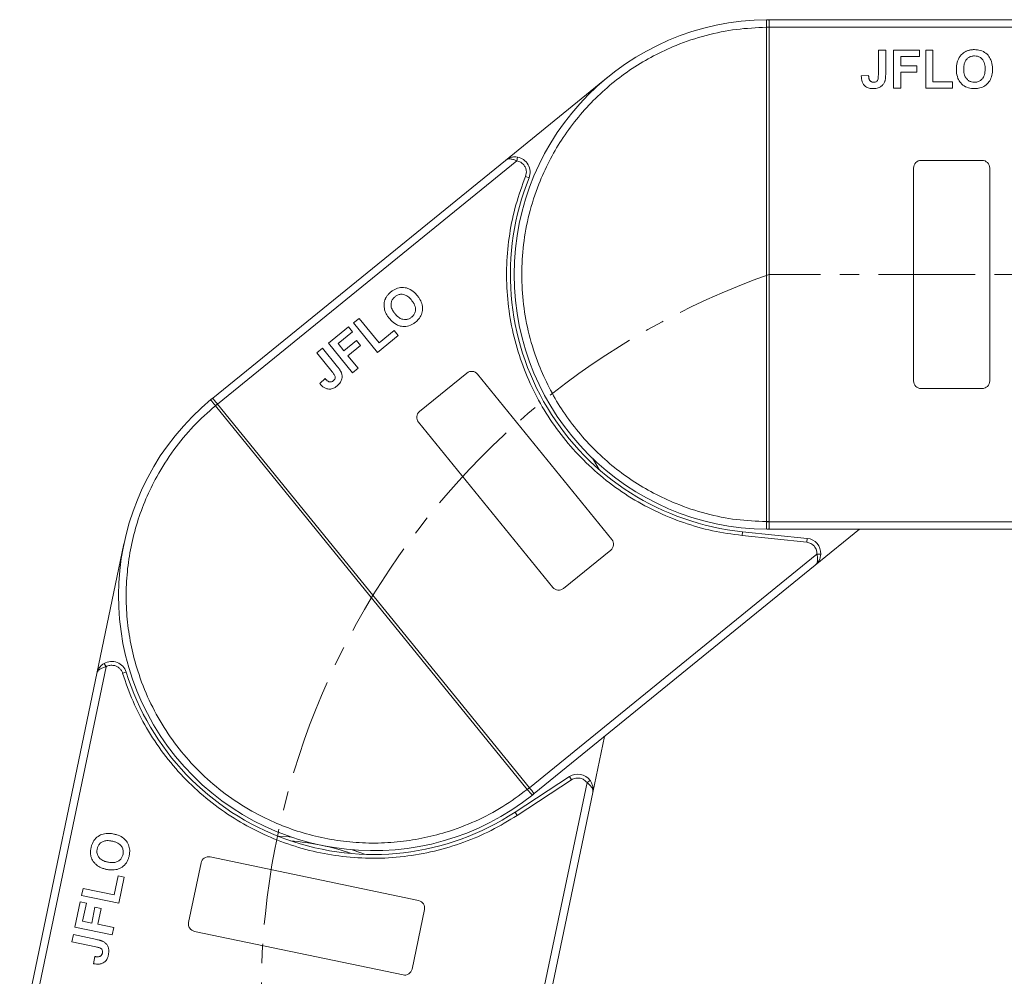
# Model space of a CAD drawing. Header units: millimetres. Extents: x 2098 to 3561, y 550 to 1583.
# Tile 15 of 84: x 2572 to 2702, y 1076 to 1202. Entities that reach past the tile are written whole.
import ezdxf

# ---------------------------------------------------------------- set-up
doc = ezdxf.new("R2010")
doc.units = ezdxf.units.MM
doc.linetypes.add('CENTERX2', pattern=[20.32, 12.7, -2.54, 2.54, -2.54])

msp = doc.modelspace()

# ---------------------------------------------------------------- linework, layer by layer
at = {"color": 7, "linetype": 'Continuous', "lineweight": 15}
for p, q in [((2670.542, 1201.734), (2670.776, 1201.734)), ((2720.347, 1201.734), (2670.776, 1201.734)), ((2670.426, 1200.733), (2670.426, 1200.736)), ((2670.426, 1135.736), (2670.426, 1200.733)), ((2670.426, 1200.733), (2670.776, 1200.733)), ((2670.776, 1200.734), (2721.465, 1200.734)), ((2670.776, 1200.733), (2670.776, 1135.736)), ((2685.148, 1197.734), (2686.109, 1197.734)), ((2685.148, 1194.498), (2685.148, 1197.734)), ((2686.109, 1197.734), (2686.109, 1194.582)), ((2687.135, 1192.734), (2687.135, 1197.734)), ((2687.135, 1197.734), (2690.532, 1197.734)), ((2690.532, 1197.734), (2690.532, 1196.901)), ((2691.366, 1197.734), (2692.327, 1197.734)), ((2691.366, 1192.734), (2691.366, 1197.734)), ((2692.327, 1197.734), (2692.327, 1193.568)), ((2690.532, 1196.901), (2688.096, 1196.901)), ((2688.096, 1196.901), (2688.096, 1195.683)), ((2688.096, 1195.683), (2690.212, 1195.683)), ((2690.212, 1194.85), (2688.096, 1194.85)), ((2688.096, 1194.85), (2688.096, 1192.734)), ((2690.212, 1195.683), (2690.212, 1194.85)), ((2649.648, 1194.232), (2636.123, 1183.24)), ((2683.866, 1194.401), (2682.904, 1194.337)), ((2692.327, 1193.568), (2694.891, 1193.568)), ((2694.891, 1193.568), (2694.891, 1192.734)), ((2688.096, 1192.734), (2687.135, 1192.734)), ((2694.891, 1192.734), (2691.366, 1192.734)), ((2636.123, 1183.24), (2597.653, 1151.977)), ((2598.284, 1151.201), (2637.621, 1183.169)), ((2637.621, 1183.169), (2637.7, 1183.663)), ((2690.776, 1183.234), (2698.776, 1183.234)), ((2689.776, 1154.234), (2689.776, 1182.234)), ((2699.776, 1182.234), (2699.776, 1154.234)), ((2639.239, 1180.941), (2638.776, 1181.128)), ((2616.154, 1161.858), (2616.901, 1162.464)), ((2616.901, 1162.464), (2619.528, 1159.231)), ((2612.871, 1159.19), (2615.508, 1161.332)), ((2615.508, 1161.332), (2616.033, 1160.686)), ((2619.308, 1157.978), (2616.154, 1161.858)), ((2619.528, 1159.231), (2621.518, 1160.848)), ((2621.518, 1160.848), (2622.044, 1160.201)), ((2616.033, 1160.686), (2614.143, 1159.15)), ((2614.911, 1158.204), (2616.553, 1159.538)), ((2616.553, 1159.538), (2617.078, 1158.892)), ((2622.044, 1160.201), (2619.308, 1157.978)), ((2611.329, 1157.937), (2612.075, 1158.543)), ((2612.075, 1158.543), (2614.063, 1156.097)), ((2616.025, 1155.31), (2612.871, 1159.19)), ((2614.143, 1159.15), (2614.911, 1158.204)), ((2617.078, 1158.892), (2615.437, 1157.558)), ((2613.37, 1155.425), (2611.329, 1157.937)), ((2615.437, 1157.558), (2616.771, 1155.916)), ((2616.771, 1155.916), (2616.025, 1155.31)), ((2612.436, 1154.541), (2611.731, 1153.885)), ((2624.842, 1150.233), (2631.05, 1155.279)), ((2632.457, 1155.133), (2650.116, 1133.404)), ((2698.776, 1153.234), (2690.776, 1153.234)), ((2597.472, 1151.829), (2597.653, 1151.977)), ((2598.013, 1150.979), (2598.012, 1150.981)), ((2598.013, 1150.979), (2598.285, 1151.199)), ((2639.005, 1100.538), (2598.013, 1150.979)), ((2598.285, 1151.199), (2639.277, 1100.759)), ((2642.355, 1127.097), (2624.696, 1148.827)), ((2670.776, 1135.736), (2670.426, 1135.736)), ((2670.426, 1135.733), (2670.426, 1135.736)), ((2719.482, 1135.734), (2670.776, 1135.734)), ((2667.23, 1133.917), (2667.281, 1134.415)), ((2675.732, 1133.039), (2667.23, 1133.917)), ((2675.783, 1133.536), (2667.281, 1134.415)), ((2670.776, 1134.734), (2670.542, 1134.735)), ((2670.776, 1134.734), (2718.364, 1134.734)), ((2676.839, 1129.994), (2682.672, 1134.734)), ((2585.989, 1132.83), (2582.425, 1115.77)), ((2675.732, 1133.039), (2675.783, 1133.536)), ((2677.076, 1131.476), (2639.278, 1100.758)), ((2649.97, 1131.997), (2643.762, 1126.952)), ((2677.576, 1131.452), (2677.076, 1131.476)), ((2639.908, 1099.982), (2676.839, 1129.994)), ((2583.632, 1116.66), (2583.382, 1117.093)), ((2582.425, 1115.77), (2572.287, 1067.246)), ((2573.266, 1067.041), (2583.632, 1116.66)), ((2586.293, 1115.951), (2585.816, 1115.803)), ((2647.603, 1100.127), (2649.14, 1107.484)), ((2646.853, 1101.426), (2636.893, 1053.749)), ((2644.55, 1102.21), (2637.398, 1097.529)), ((2644.824, 1101.791), (2637.672, 1097.111)), ((2644.824, 1101.791), (2644.55, 1102.21)), ((2647.255, 1101.723), (2646.853, 1101.426)), ((2637.872, 1053.544), (2647.603, 1100.127)), ((2639.277, 1100.759), (2639.005, 1100.538)), ((2639.007, 1100.536), (2639.005, 1100.538)), ((2639.908, 1099.982), (2639.726, 1099.835)), ((2637.672, 1097.111), (2637.398, 1097.529)), ((2597.306, 1091.645), (2624.714, 1085.919)), ((2594.486, 1083.04), (2596.122, 1090.871)), ((2584.689, 1086.672), (2585.213, 1089.181)), ((2585.213, 1089.181), (2586.029, 1089.011)), ((2586.029, 1089.011), (2585.308, 1085.56)), ((2580.413, 1086.582), (2580.61, 1087.524)), ((2580.61, 1087.524), (2584.689, 1086.672)), ((2585.308, 1085.56), (2580.413, 1086.582)), ((2579.548, 1082.441), (2580.243, 1085.767)), ((2580.243, 1085.767), (2581.059, 1085.596)), ((2581.059, 1085.596), (2580.561, 1083.212)), ((2581.753, 1082.963), (2582.185, 1085.033)), ((2582.185, 1085.033), (2583.001, 1084.863)), ((2583.001, 1084.863), (2582.569, 1082.792)), ((2625.488, 1084.736), (2623.852, 1076.905)), ((2580.561, 1083.212), (2581.753, 1082.963)), ((2584.443, 1081.419), (2579.548, 1082.441)), ((2582.569, 1082.792), (2584.639, 1082.36)), ((2584.639, 1082.36), (2584.443, 1081.419)), ((2579.142, 1080.496), (2579.339, 1081.437)), ((2579.339, 1081.437), (2582.424, 1080.792)), ((2622.669, 1076.131), (2595.261, 1081.857)), ((2582.31, 1079.834), (2579.142, 1080.496)), ((2582.143, 1078.559), (2582.009, 1077.605))]:
    msp.add_line(p, q, dxfattribs=at)
at = {"color": 1, "linetype": 'CENTERX2', "lineweight": 13}
msp.add_line((2982.342, 1168.234), (2670.776, 1168.234), dxfattribs=at)
at = {"color": 7, "linetype": 'Continuous', "lineweight": 15, "flags": 128}
for points in [[(2647.56, 1144.084), (2647.702, 1143.856), (2648.442, 1142.598)], [(2606.243, 1094.375), (2607.701, 1094.294), (2607.968, 1094.272)], [(2615.995, 1092.595), (2616.249, 1092.508), (2617.617, 1091.999)]]:
    msp.add_lwpolyline(points, dxfattribs=at)
at = {"color": 7, "linetype": 'Continuous', "lineweight": 15}
for centre, radius, start, end in [((2670.776, 1168.234), 33.5, 90.40019, 269.59981), ((2670.539, 1201.439), 0.295, 36.63988, 89.46164), ((2670.513, 1170.552), 30.184, 89.50169, 90.1661), ((2637.384, 1181.688), 2, 338.05502, 80.91031), ((2690.776, 1182.234), 1, 90, 180), ((2698.776, 1182.234), 1, 0, 90), ((2670.776, 1168.234), 34, 158.05502, 264.1), ((2631.681, 1154.503), 1, 39.1, 129.1), ((2690.776, 1154.234), 1, 180, 270), ((2698.776, 1154.234), 1, 270, 360), ((2618.781, 1125.979), 33.5, 129.50019, 308.69981), ((2597.656, 1151.598), 0.295, 75.73988, 128.56164), ((2617.115, 1127.612), 30.184, 128.60169, 129.2661), ((2625.472, 1149.457), 1, 129.1, 219.1), ((2670.513, 1165.917), 30.184, 269.8339, 270.49831), ((2670.539, 1135.03), 0.295, 270.53836, 323.36012), ((2649.34, 1132.773), 1, 309.1, 39.1), ((2675.578, 1131.547), 2, 357.28969, 84.1), ((2643.131, 1127.728), 1, 219.1, 309.1), ((2584.382, 1115.361), 2, 17.15502, 120.01031), ((2618.781, 1125.979), 34, 197.15502, 303.2), ((2645.645, 1100.536), 2, 36.38969, 123.2), ((2620.039, 1124.015), 30.184, 308.9339, 309.59831), ((2639.538, 1100.062), 0.295, 309.63836, 2.46012), ((2605.08, 1060.395), 33.5, 71.16973, 85.23027), ((2597.101, 1090.666), 1, 78.2, 168.2), ((2624.51, 1084.94), 1, 348.2, 78.2), ((2595.465, 1082.835), 1, 168.2, 258.2), ((2622.874, 1077.11), 1, 258.2, 348.2)]:
    msp.add_arc(centre, radius, start, end, dxfattribs=at)
at = {"color": 1, "linetype": 'CENTERX2', "lineweight": 13}
msp.add_arc((2704.121, 1073.88), 100.073, 109.46357, 266.14113, dxfattribs=at)
at = {"color": 7, "linetype": 'Continuous', "lineweight": 15}
for points, knots in [([(2670.426, 1200.736), (2670.426, 1200.826), (2670.425, 1200.991), (2670.426, 1201.236), (2670.428, 1201.431), (2670.439, 1201.578), (2670.459, 1201.671), (2670.488, 1201.725), (2670.525, 1201.731), (2670.542, 1201.734)], [0, 0, 0, 0, 0.172016, 0.3127556, 0.4995985, 0.630391, 0.7580256, 0.8892284, 1, 1, 1, 1]), ([(2670.776, 1201.615), (2670.776, 1201.552), (2670.776, 1201.425), (2670.776, 1201.132), (2670.776, 1200.889), (2670.776, 1200.756), (2670.776, 1200.734)], [0, 0, 0, 0, 0.3133347, 0.6266911, 0.9400476, 1, 1, 1, 1]), ([(2670.426, 1135.736), (2669.113, 1135.797), (2666.447, 1135.919), (2662.458, 1136.733), (2658.815, 1137.938), (2655.579, 1139.444), (2652.753, 1141.123), (2650.092, 1143.091), (2646.814, 1146.083), (2644.026, 1149.548), (2641.823, 1153.349), (2640.354, 1156.6), (2639.18, 1160.257), (2638.437, 1164.254), (2638.196, 1168.235), (2638.437, 1172.215), (2639.18, 1176.213), (2640.354, 1179.869), (2641.823, 1183.12), (2643.472, 1185.964), (2645.411, 1188.646), (2648.368, 1191.957), (2651.802, 1194.782), (2655.579, 1197.025), (2658.815, 1198.531), (2662.458, 1199.736), (2666.447, 1200.55), (2669.113, 1200.672), (2670.426, 1200.733)], [0, 0, 0, 0, 0.038862, 0.078912, 0.1200677, 0.1522272, 0.1843815, 0.2172151, 0.2500433, 0.3156185, 0.347778, 0.3799323, 0.4210926, 0.4611415, 0.5, 0.5388632, 0.578912, 0.6200677, 0.6522272, 0.6843815, 0.7172151, 0.7500433, 0.8156185, 0.847778, 0.8799323, 0.9210926, 0.9611404, 1, 1, 1, 1]), ([(2670.776, 1200.734), (2670.776, 1200.734), (2670.776, 1200.734), (2670.776, 1200.733), (2670.776, 1200.733), (2670.776, 1200.733)], [0, 0, 0, 0, 0.38469928, 0.69234964, 1, 1, 1, 1]), ([(2695.627, 1196.475), (2695.687, 1196.595), (2695.807, 1196.835), (2696.124, 1197.226), (2696.445, 1197.48), (2696.686, 1197.589), (2696.715, 1197.602)], [0, 0, 0, 0, 0.2508959, 0.50216611, 0.94051172, 1, 1, 1, 1]), ([(2696.715, 1197.602), (2696.777, 1197.627), (2696.901, 1197.677), (2697.085, 1197.725), (2697.261, 1197.761), (2697.429, 1197.783), (2697.598, 1197.797), (2697.712, 1197.798), (2697.769, 1197.799)], [0, 0, 0, 0, 0.1854289, 0.3721896, 0.5277082, 0.6838775, 0.8416784, 1, 1, 1, 1]), ([(2697.769, 1197.799), (2697.902, 1197.794), (2698.306, 1197.781), (2698.961, 1197.586), (2699.579, 1197.099), (2700.006, 1196.391), (2700.138, 1195.74), (2700.146, 1195.327), (2700.148, 1195.227)], [0, 0, 0, 0, 0.1013981, 0.3069957, 0.5061443, 0.6852619, 0.9245571, 1, 1, 1, 1]), ([(2695.404, 1195.204), (2695.405, 1195.271), (2695.406, 1195.405), (2695.42, 1195.612), (2695.445, 1195.825), (2695.486, 1196.045), (2695.543, 1196.264), (2695.599, 1196.405), (2695.627, 1196.475)], [0, 0, 0, 0, 0.1539502, 0.3081809, 0.478699, 0.6499612, 0.8242026, 1, 1, 1, 1]), ([(2696.366, 1195.237), (2696.37, 1195.371), (2696.379, 1195.708), (2696.498, 1196.186), (2696.782, 1196.601), (2697.141, 1196.856), (2697.494, 1196.955), (2697.708, 1196.963), (2697.781, 1196.965)], [0, 0, 0, 0, 0.1586166, 0.4008637, 0.5730594, 0.7454856, 0.9129852, 1, 1, 1, 1]), ([(2697.781, 1196.965), (2697.915, 1196.957), (2698.185, 1196.94), (2698.569, 1196.771), (2698.88, 1196.483), (2699.118, 1196.022), (2699.181, 1195.593), (2699.185, 1195.307), (2699.186, 1195.252)], [0, 0, 0, 0, 0.1602922, 0.3219224, 0.4907614, 0.6575692, 0.9338827, 1, 1, 1, 1]), ([(2685.148, 1194.498), (2685.145, 1194.365), (2685.14, 1194.134), (2685.091, 1193.855), (2685, 1193.676), (2684.882, 1193.579), (2684.716, 1193.514), (2684.589, 1193.508), (2684.511, 1193.504)], [0, 0, 0, 0, 0.29202728, 0.5048541, 0.61390458, 0.72368495, 0.82981647, 1, 1, 1, 1]), ([(2686.109, 1194.582), (2686.109, 1194.516), (2686.107, 1194.382), (2686.098, 1194.203), (2686.085, 1194.044), (2686.064, 1193.906), (2686.041, 1193.767), (2686.014, 1193.677), (2686, 1193.632)], [0, 0, 0, 0, 0.2082698, 0.416707, 0.5614806, 0.7065734, 0.8528245, 1, 1, 1, 1]), ([(2697.783, 1192.67), (2697.649, 1192.675), (2697.246, 1192.688), (2696.586, 1192.879), (2695.964, 1193.368), (2695.539, 1194.078), (2695.413, 1194.715), (2695.406, 1195.116), (2695.404, 1195.204)], [0, 0, 0, 0, 0.1021706, 0.3092201, 0.51365, 0.6922749, 0.9324126, 1, 1, 1, 1]), ([(2697.781, 1193.504), (2697.646, 1193.513), (2697.376, 1193.531), (2696.995, 1193.713), (2696.672, 1194.013), (2696.423, 1194.506), (2696.369, 1194.938), (2696.366, 1195.209), (2696.366, 1195.237)], [0, 0, 0, 0, 0.15970987, 0.32042921, 0.49107352, 0.67705027, 0.96629027, 1, 1, 1, 1]), ([(2699.186, 1195.252), (2699.182, 1195.118), (2699.17, 1194.743), (2699.03, 1194.22), (2698.684, 1193.801), (2698.307, 1193.57), (2697.987, 1193.509), (2697.813, 1193.505), (2697.781, 1193.504)], [0, 0, 0, 0, 0.1585903, 0.4472388, 0.6203806, 0.7935748, 0.9612953, 1, 1, 1, 1]), ([(2700.148, 1195.227), (2700.144, 1195.094), (2700.134, 1194.692), (2699.992, 1194.052), (2699.6, 1193.39), (2699.026, 1192.923), (2698.387, 1192.698), (2697.965, 1192.679), (2697.783, 1192.67)], [0, 0, 0, 0, 0.1018882, 0.3073435, 0.4929627, 0.6786474, 0.8607914, 1, 1, 1, 1]), ([(2684.449, 1192.67), (2684.315, 1192.676), (2684.011, 1192.689), (2683.559, 1192.85), (2683.2, 1193.176), (2682.946, 1193.683), (2682.92, 1194.08), (2682.904, 1194.337)], [0, 0, 0, 0, 0.1552919, 0.3531453, 0.543243, 0.704067, 1, 1, 1, 1]), ([(2683.996, 1193.779), (2683.977, 1193.816), (2683.939, 1193.891), (2683.911, 1194.005), (2683.891, 1194.11), (2683.879, 1194.207), (2683.87, 1194.304), (2683.867, 1194.369), (2683.866, 1194.401)], [0, 0, 0, 0, 0.1938055, 0.3931273, 0.5440688, 0.6954121, 0.8476129, 1, 1, 1, 1]), ([(2684.511, 1193.504), (2684.469, 1193.505), (2684.385, 1193.508), (2684.275, 1193.54), (2684.181, 1193.585), (2684.109, 1193.64), (2684.046, 1193.705), (2684.013, 1193.754), (2683.996, 1193.779)], [0, 0, 0, 0, 0.202387, 0.4109073, 0.5578292, 0.7094718, 0.8532239, 1, 1, 1, 1]), ([(2686, 1193.632), (2685.946, 1193.508), (2685.838, 1193.259), (2685.534, 1192.956), (2685.069, 1192.707), (2684.682, 1192.684), (2684.449, 1192.67)], [0, 0, 0, 0, 0.2064605, 0.4135145, 0.6452106, 1, 1, 1, 1]), ([(2636.123, 1183.24), (2636.352, 1183.387), (2636.706, 1183.613), (2637.275, 1183.705), (2637.568, 1183.676), (2637.7, 1183.663)], [0, 0, 0, 0, 0.4984129, 0.772928, 1, 1, 1, 1]), ([(2637.621, 1183.169), (2637.483, 1183.232), (2637.19, 1183.364), (2636.768, 1183.441), (2636.394, 1183.41), (2636.213, 1183.297), (2636.123, 1183.24)], [0, 0, 0, 0, 0.2343503, 0.4981953, 0.748869, 1, 1, 1, 1]), ([(2638.776, 1181.128), (2638.815, 1181.253), (2638.896, 1181.507), (2638.884, 1181.914), (2638.776, 1182.307), (2638.623, 1182.526), (2638.548, 1182.634)], [0, 0, 0, 0, 0.2455128, 0.5, 0.7544872, 1, 1, 1, 1]), ([(2667.23, 1133.917), (2665.929, 1134.095), (2663.327, 1134.45), (2659.504, 1135.553), (2655.788, 1137.071), (2652.241, 1139.042), (2648.95, 1141.413), (2645.99, 1144.127), (2643.387, 1147.13), (2641.164, 1150.387), (2639.323, 1153.874), (2637.882, 1157.579), (2636.866, 1161.464), (2636.306, 1165.481), (2636.22, 1169.538), (2636.613, 1173.532), (2637.424, 1177.428), (2638.325, 1179.894), (2638.776, 1181.128)], [0, 0, 0, 0, 0.0616516, 0.1233073, 0.1864354, 0.25, 0.3135645, 0.3766927, 0.4383422, 0.5, 0.5616495, 0.6233073, 0.6864354, 0.75, 0.8135645, 0.8766927, 0.9383443, 1, 1, 1, 1]), ([(2621.083, 1165.946), (2621.19, 1166.027), (2621.512, 1166.271), (2622.142, 1166.533), (2622.929, 1166.545), (2623.707, 1166.265), (2624.219, 1165.843), (2624.487, 1165.527), (2624.551, 1165.451)], [0, 0, 0, 0, 0.1013981, 0.3069957, 0.5061443, 0.6852619, 0.9245571, 1, 1, 1, 1]), ([(2620.256, 1163.569), (2620.227, 1163.7), (2620.168, 1163.961), (2620.168, 1164.465), (2620.257, 1164.864), (2620.375, 1165.101), (2620.389, 1165.129)], [0, 0, 0, 0, 0.2508959, 0.5021661, 0.9405117, 1, 1, 1, 1]), ([(2620.389, 1165.129), (2620.422, 1165.188), (2620.487, 1165.305), (2620.599, 1165.458), (2620.713, 1165.597), (2620.829, 1165.719), (2620.952, 1165.837), (2621.039, 1165.91), (2621.083, 1165.946)], [0, 0, 0, 0, 0.1854289, 0.3721896, 0.5277082, 0.6838775, 0.8416784, 1, 1, 1, 1]), ([(2621.609, 1163.074), (2621.528, 1163.18), (2621.324, 1163.447), (2621.114, 1163.893), (2621.073, 1164.394), (2621.19, 1164.818), (2621.402, 1165.118), (2621.563, 1165.259), (2621.618, 1165.307)], [0, 0, 0, 0, 0.1586166, 0.4008637, 0.5730594, 0.7454856, 0.9129852, 1, 1, 1, 1]), ([(2621.618, 1165.307), (2621.728, 1165.385), (2621.948, 1165.543), (2622.352, 1165.653), (2622.775, 1165.627), (2623.251, 1165.418), (2623.57, 1165.125), (2623.754, 1164.906), (2623.789, 1164.863)], [0, 0, 0, 0, 0.16029217, 0.32192242, 0.49076139, 0.65756923, 0.93388265, 1, 1, 1, 1]), ([(2623.789, 1164.863), (2623.87, 1164.757), (2624.098, 1164.458), (2624.319, 1163.965), (2624.315, 1163.421), (2624.167, 1163.004), (2623.958, 1162.755), (2623.826, 1162.642), (2623.801, 1162.621)], [0, 0, 0, 0, 0.1585903, 0.4472388, 0.6203806, 0.7935748, 0.9612953, 1, 1, 1, 1]), ([(2624.551, 1165.451), (2624.632, 1165.345), (2624.878, 1165.027), (2625.171, 1164.44), (2625.285, 1163.68), (2625.134, 1162.956), (2624.78, 1162.377), (2624.465, 1162.097), (2624.328, 1161.975)], [0, 0, 0, 0, 0.1018882, 0.3073435, 0.4929627, 0.6786474, 0.8607914, 1, 1, 1, 1]), ([(2620.884, 1162.442), (2620.842, 1162.494), (2620.759, 1162.598), (2620.64, 1162.768), (2620.524, 1162.949), (2620.418, 1163.145), (2620.324, 1163.351), (2620.279, 1163.496), (2620.256, 1163.569)], [0, 0, 0, 0, 0.1539502, 0.3081809, 0.478699, 0.6499612, 0.8242026, 1, 1, 1, 1]), ([(2624.328, 1161.975), (2624.222, 1161.895), (2623.9, 1161.65), (2623.268, 1161.382), (2622.477, 1161.369), (2621.699, 1161.652), (2621.2, 1162.067), (2620.941, 1162.374), (2620.884, 1162.442)], [0, 0, 0, 0, 0.1021706, 0.3092201, 0.51365, 0.6922749, 0.9324126, 1, 1, 1, 1]), ([(2623.801, 1162.621), (2623.691, 1162.543), (2623.469, 1162.387), (2623.06, 1162.288), (2622.619, 1162.317), (2622.115, 1162.542), (2621.801, 1162.844), (2621.628, 1163.052), (2621.609, 1163.074)], [0, 0, 0, 0, 0.1597099, 0.3204292, 0.4910735, 0.6770503, 0.9662903, 1, 1, 1, 1]), ([(2614.063, 1156.097), (2614.105, 1156.045), (2614.188, 1155.94), (2614.294, 1155.795), (2614.384, 1155.663), (2614.455, 1155.543), (2614.524, 1155.421), (2614.56, 1155.334), (2614.578, 1155.29)], [0, 0, 0, 0, 0.20826979, 0.416707, 0.56148059, 0.70657343, 0.85282453, 1, 1, 1, 1]), ([(2612.93, 1154.141), (2612.892, 1154.157), (2612.815, 1154.192), (2612.721, 1154.262), (2612.64, 1154.332), (2612.569, 1154.399), (2612.502, 1154.468), (2612.458, 1154.517), (2612.436, 1154.541)], [0, 0, 0, 0, 0.1938055, 0.3931273, 0.5440688, 0.6954121, 0.8476129, 1, 1, 1, 1]), ([(2613.37, 1155.425), (2613.452, 1155.32), (2613.594, 1155.138), (2613.732, 1154.89), (2613.774, 1154.694), (2613.744, 1154.545), (2613.656, 1154.389), (2613.561, 1154.304), (2613.503, 1154.251)], [0, 0, 0, 0, 0.2920273, 0.5048541, 0.6139046, 0.723685, 0.8298165, 1, 1, 1, 1]), ([(2614.578, 1155.29), (2614.614, 1155.16), (2614.688, 1154.898), (2614.643, 1154.472), (2614.439, 1153.985), (2614.153, 1153.724), (2613.98, 1153.566)], [0, 0, 0, 0, 0.2064605, 0.4135145, 0.6452106, 1, 1, 1, 1]), ([(2613.98, 1153.566), (2613.873, 1153.486), (2613.629, 1153.304), (2613.177, 1153.144), (2612.693, 1153.17), (2612.175, 1153.404), (2611.905, 1153.696), (2611.731, 1153.885)], [0, 0, 0, 0, 0.1552919, 0.3531453, 0.543243, 0.704067, 1, 1, 1, 1]), ([(2613.503, 1154.251), (2613.47, 1154.227), (2613.403, 1154.176), (2613.297, 1154.131), (2613.196, 1154.107), (2613.105, 1154.104), (2613.015, 1154.114), (2612.958, 1154.132), (2612.93, 1154.141)], [0, 0, 0, 0, 0.20238704, 0.41090731, 0.55782922, 0.70947182, 0.85322392, 1, 1, 1, 1]), ([(2598.012, 1150.981), (2597.954, 1151.051), (2597.85, 1151.178), (2597.696, 1151.369), (2597.574, 1151.522), (2597.49, 1151.643), (2597.447, 1151.728), (2597.436, 1151.788), (2597.461, 1151.816), (2597.472, 1151.829)], [0, 0, 0, 0, 0.172016, 0.3127556, 0.4995985, 0.630391, 0.7580256, 0.8892284, 1, 1, 1, 1]), ([(2597.729, 1151.884), (2597.768, 1151.835), (2597.848, 1151.737), (2598.033, 1151.509), (2598.186, 1151.321), (2598.27, 1151.217), (2598.284, 1151.201)], [0, 0, 0, 0, 0.3133347, 0.6266911, 0.9400476, 1, 1, 1, 1]), ([(2639.005, 1100.538), (2637.948, 1099.757), (2635.802, 1098.171), (2632.193, 1096.286), (2628.605, 1094.924), (2625.145, 1094.052), (2621.893, 1093.573), (2618.587, 1093.422), (2614.155, 1093.676), (2609.807, 1094.607), (2605.7, 1096.167), (2602.509, 1097.764), (2599.292, 1099.861), (2596.195, 1102.495), (2593.497, 1105.432), (2591.174, 1108.673), (2589.229, 1112.244), (2587.834, 1115.822), (2586.924, 1119.272), (2586.41, 1122.518), (2586.224, 1125.823), (2586.43, 1130.257), (2587.313, 1134.615), (2588.83, 1138.737), (2590.391, 1141.947), (2592.458, 1145.18), (2595.041, 1148.328), (2597.033, 1150.104), (2598.013, 1150.979)], [0, 0, 0, 0, 0.038862, 0.078912, 0.1200677, 0.1522272, 0.1843815, 0.2172151, 0.2500433, 0.3156185, 0.347778, 0.3799323, 0.4210926, 0.4611415, 0.5, 0.5388632, 0.578912, 0.6200677, 0.6522272, 0.6843815, 0.7172151, 0.7500433, 0.8156185, 0.847778, 0.8799323, 0.9210926, 0.9611404, 1, 1, 1, 1]), ([(2598.284, 1151.201), (2598.284, 1151.201), (2598.284, 1151.2), (2598.285, 1151.2), (2598.285, 1151.199), (2598.285, 1151.199)], [0, 0, 0, 0, 0.38469928, 0.69234964, 1, 1, 1, 1]), ([(2670.542, 1134.735), (2670.525, 1134.738), (2670.488, 1134.744), (2670.459, 1134.799), (2670.439, 1134.892), (2670.428, 1135.038), (2670.426, 1135.234), (2670.425, 1135.478), (2670.426, 1135.643), (2670.426, 1135.733)], [0, 0, 0, 0, 0.1119973, 0.2448439, 0.3691679, 0.5008987, 0.6875333, 0.8281382, 1, 1, 1, 1]), ([(2670.776, 1135.736), (2670.776, 1135.736), (2670.776, 1135.736), (2670.776, 1135.735), (2670.776, 1135.735), (2670.776, 1135.734)], [0, 0, 0, 0, 0.3846661, 0.6923333, 1, 1, 1, 1]), ([(2670.776, 1135.734), (2670.776, 1135.622), (2670.776, 1135.397), (2670.776, 1135.098), (2670.776, 1134.93), (2670.776, 1134.865), (2670.776, 1134.854)], [0, 0, 0, 0, 0.3133566, 0.6267132, 0.9400698, 1, 1, 1, 1]), ([(2676.839, 1129.994), (2676.913, 1130.071), (2677.061, 1130.225), (2677.168, 1130.585), (2677.179, 1131.014), (2677.109, 1131.328), (2677.076, 1131.476)], [0, 0, 0, 0, 0.2515188, 0.5017844, 0.7656323, 1, 1, 1, 1]), ([(2677.576, 1131.452), (2677.561, 1131.319), (2677.529, 1131.027), (2677.323, 1130.489), (2677.029, 1130.188), (2676.839, 1129.994)], [0, 0, 0, 0, 0.2270634, 0.5015869, 1, 1, 1, 1]), ([(2582.425, 1115.77), (2582.51, 1116.027), (2582.642, 1116.427), (2583.026, 1116.856), (2583.271, 1117.019), (2583.382, 1117.093)], [0, 0, 0, 0, 0.4984129, 0.772928, 1, 1, 1, 1]), ([(2583.632, 1116.66), (2583.486, 1116.621), (2583.175, 1116.539), (2582.799, 1116.333), (2582.528, 1116.073), (2582.459, 1115.871), (2582.425, 1115.77)], [0, 0, 0, 0, 0.2343503, 0.4981953, 0.748869, 1, 1, 1, 1]), ([(2585.816, 1115.803), (2585.768, 1115.925), (2585.67, 1116.174), (2585.403, 1116.482), (2585.072, 1116.718), (2584.815, 1116.793), (2584.689, 1116.829)], [0, 0, 0, 0, 0.24551284, 0.5, 0.75448716, 1, 1, 1, 1]), ([(2637.672, 1097.111), (2636.55, 1096.428), (2634.307, 1095.063), (2630.645, 1093.508), (2626.804, 1092.342), (2622.808, 1091.635), (2618.759, 1091.4), (2614.75, 1091.639), (2610.836, 1092.328), (2607.057, 1093.453), (2603.428, 1094.998), (2599.974, 1096.965), (2596.735, 1099.339), (2593.767, 1102.104), (2591.142, 1105.197), (2588.928, 1108.545), (2587.1, 1112.079), (2586.244, 1114.562), (2585.816, 1115.803)], [0, 0, 0, 0, 0.0616516, 0.1233073, 0.1864354, 0.25, 0.3135645, 0.3766927, 0.4383422, 0.5, 0.5616495, 0.6233073, 0.6864354, 0.75, 0.8135645, 0.8766927, 0.9383443, 1, 1, 1, 1]), ([(2647.603, 1100.127), (2647.612, 1100.234), (2647.63, 1100.446), (2647.486, 1100.793), (2647.224, 1101.132), (2646.972, 1101.332), (2646.853, 1101.426)], [0, 0, 0, 0, 0.2515188, 0.50178442, 0.76563227, 1, 1, 1, 1]), ([(2647.255, 1101.723), (2647.328, 1101.611), (2647.488, 1101.363), (2647.667, 1100.816), (2647.628, 1100.397), (2647.603, 1100.127)], [0, 0, 0, 0, 0.2270634, 0.5015869, 1, 1, 1, 1]), ([(2639.726, 1099.835), (2639.711, 1099.826), (2639.679, 1099.808), (2639.622, 1099.831), (2639.548, 1099.891), (2639.447, 1099.998), (2639.322, 1100.148), (2639.167, 1100.338), (2639.064, 1100.466), (2639.007, 1100.536)], [0, 0, 0, 0, 0.11199725, 0.24484387, 0.3691679, 0.50089869, 0.68753328, 0.82813816, 1, 1, 1, 1]), ([(2639.277, 1100.759), (2639.277, 1100.759), (2639.277, 1100.759), (2639.277, 1100.758), (2639.278, 1100.758), (2639.278, 1100.758)], [0, 0, 0, 0, 0.3846661, 0.6923333, 1, 1, 1, 1]), ([(2639.278, 1100.758), (2639.349, 1100.67), (2639.491, 1100.496), (2639.679, 1100.264), (2639.785, 1100.134), (2639.826, 1100.083), (2639.833, 1100.075)], [0, 0, 0, 0, 0.3133566, 0.6267132, 0.9400698, 1, 1, 1, 1]), ([(2581.66, 1092.863), (2581.692, 1092.993), (2581.788, 1093.386), (2582.112, 1093.986), (2582.715, 1094.492), (2583.495, 1094.766), (2584.159, 1094.761), (2584.566, 1094.685), (2584.663, 1094.666)], [0, 0, 0, 0, 0.1013981, 0.3069957, 0.5061443, 0.6852619, 0.9245571, 1, 1, 1, 1]), ([(2582.478, 1092.705), (2582.514, 1092.835), (2582.586, 1093.096), (2582.83, 1093.437), (2583.175, 1093.682), (2583.675, 1093.821), (2584.108, 1093.794), (2584.389, 1093.74), (2584.443, 1093.73)], [0, 0, 0, 0, 0.1602922, 0.3219224, 0.4907614, 0.6575692, 0.9338827, 1, 1, 1, 1]), ([(2584.443, 1093.73), (2584.573, 1093.699), (2584.938, 1093.61), (2585.421, 1093.366), (2585.761, 1092.941), (2585.909, 1092.525), (2585.904, 1092.2), (2585.873, 1092.029), (2585.867, 1091.997)], [0, 0, 0, 0, 0.1585903, 0.4472388, 0.6203806, 0.7935748, 0.9612953, 1, 1, 1, 1]), ([(2584.663, 1094.666), (2584.793, 1094.635), (2585.185, 1094.543), (2585.782, 1094.273), (2586.35, 1093.755), (2586.69, 1093.097), (2586.78, 1092.425), (2586.712, 1092.009), (2586.683, 1091.828)], [0, 0, 0, 0, 0.1018882, 0.3073435, 0.4929627, 0.6786474, 0.8607914, 1, 1, 1, 1]), ([(2581.637, 1091.792), (2581.625, 1091.858), (2581.602, 1091.989), (2581.592, 1092.179), (2581.593, 1092.359), (2581.606, 1092.527), (2581.627, 1092.696), (2581.649, 1092.808), (2581.66, 1092.863)], [0, 0, 0, 0, 0.1854289, 0.3721896, 0.5277082, 0.6838775, 0.8416784, 1, 1, 1, 1]), ([(2583.88, 1090.966), (2583.75, 1090.997), (2583.423, 1091.076), (2582.978, 1091.289), (2582.631, 1091.653), (2582.455, 1092.056), (2582.43, 1092.421), (2582.466, 1092.633), (2582.478, 1092.705)], [0, 0, 0, 0, 0.1586166, 0.4008637, 0.5730594, 0.7454856, 0.9129852, 1, 1, 1, 1]), ([(2582.517, 1090.497), (2582.412, 1090.58), (2582.202, 1090.746), (2581.884, 1091.136), (2581.702, 1091.502), (2581.644, 1091.761), (2581.637, 1091.792)], [0, 0, 0, 0, 0.2508959, 0.5021661, 0.9405117, 1, 1, 1, 1]), ([(2586.683, 1091.828), (2586.651, 1091.699), (2586.555, 1091.306), (2586.234, 1090.699), (2585.628, 1090.19), (2584.846, 1089.92), (2584.197, 1089.927), (2583.803, 1090.002), (2583.716, 1090.018)], [0, 0, 0, 0, 0.1021706, 0.3092201, 0.51365, 0.6922749, 0.9324126, 1, 1, 1, 1]), ([(2585.867, 1091.997), (2585.83, 1091.867), (2585.757, 1091.606), (2585.501, 1091.271), (2585.141, 1091.016), (2584.608, 1090.873), (2584.174, 1090.909), (2583.908, 1090.961), (2583.88, 1090.966)], [0, 0, 0, 0, 0.1597099, 0.3204292, 0.4910735, 0.6770503, 0.9662903, 1, 1, 1, 1]), ([(2583.716, 1090.018), (2583.651, 1090.032), (2583.52, 1090.06), (2583.321, 1090.117), (2583.117, 1090.185), (2582.91, 1090.27), (2582.707, 1090.371), (2582.581, 1090.455), (2582.517, 1090.497)], [0, 0, 0, 0, 0.15395018, 0.3081809, 0.47869905, 0.64996124, 0.82420256, 1, 1, 1, 1]), ([(2582.424, 1080.792), (2582.489, 1080.778), (2582.619, 1080.749), (2582.793, 1080.704), (2582.946, 1080.658), (2583.077, 1080.61), (2583.208, 1080.559), (2583.291, 1080.514), (2583.332, 1080.491)], [0, 0, 0, 0, 0.2082698, 0.416707, 0.5614806, 0.7065734, 0.8528245, 1, 1, 1, 1]), ([(2582.31, 1079.834), (2582.44, 1079.804), (2582.665, 1079.752), (2582.928, 1079.647), (2583.085, 1079.522), (2583.155, 1079.386), (2583.185, 1079.21), (2583.165, 1079.084), (2583.153, 1079.007)], [0, 0, 0, 0, 0.2920273, 0.5048541, 0.6139046, 0.723685, 0.8298165, 1, 1, 1, 1]), ([(2583.332, 1080.491), (2583.443, 1080.413), (2583.664, 1080.256), (2583.899, 1079.897), (2584.047, 1079.391), (2583.99, 1079.008), (2583.956, 1078.776)], [0, 0, 0, 0, 0.2064605, 0.4135145, 0.6452106, 1, 1, 1, 1]), ([(2583.956, 1078.776), (2583.923, 1078.646), (2583.848, 1078.351), (2583.598, 1077.942), (2583.206, 1077.657), (2582.658, 1077.512), (2582.264, 1077.568), (2582.009, 1077.605)], [0, 0, 0, 0, 0.1552919, 0.3531453, 0.543243, 0.704067, 1, 1, 1, 1]), ([(2582.778, 1078.559), (2582.738, 1078.549), (2582.657, 1078.527), (2582.54, 1078.523), (2582.433, 1078.525), (2582.336, 1078.533), (2582.239, 1078.544), (2582.175, 1078.554), (2582.143, 1078.559)], [0, 0, 0, 0, 0.1938055, 0.3931273, 0.5440688, 0.6954121, 0.8476129, 1, 1, 1, 1]), ([(2583.153, 1079.007), (2583.143, 1078.967), (2583.123, 1078.885), (2583.069, 1078.784), (2583.006, 1078.701), (2582.937, 1078.642), (2582.861, 1078.593), (2582.806, 1078.571), (2582.778, 1078.559)], [0, 0, 0, 0, 0.202387, 0.4109073, 0.5578292, 0.7094718, 0.8532239, 1, 1, 1, 1])]:
    msp.add_open_spline(points, degree=3, knots=knots, dxfattribs=at)
for points in [[(2670.776, 1201.734), (2670.776, 1201.729), (2670.776, 1201.719), (2670.776, 1201.649), (2670.776, 1201.615)], [(2638.548, 1182.634), (2638.419, 1182.766), (2638.159, 1183.03), (2637.8, 1183.123), (2637.621, 1183.169)], [(2597.653, 1151.977), (2597.656, 1151.973), (2597.663, 1151.965), (2597.707, 1151.911), (2597.729, 1151.884)], [(2670.776, 1134.854), (2670.776, 1134.82), (2670.776, 1134.75), (2670.776, 1134.74), (2670.776, 1134.734)], [(2676.742, 1132.493), (2676.601, 1132.634), (2676.318, 1132.916), (2675.927, 1132.998), (2675.732, 1133.039)], [(2677.076, 1131.476), (2677.067, 1131.661), (2677.05, 1132.03), (2676.844, 1132.338), (2676.742, 1132.493)], [(2584.689, 1116.829), (2584.505, 1116.85), (2584.137, 1116.891), (2583.801, 1116.737), (2583.632, 1116.66)], [(2645.952, 1102.004), (2645.754, 1102.025), (2645.356, 1102.066), (2645.002, 1101.883), (2644.824, 1101.791)], [(2646.853, 1101.426), (2646.73, 1101.564), (2646.483, 1101.84), (2646.129, 1101.95), (2645.952, 1102.004)], [(2639.833, 1100.075), (2639.855, 1100.048), (2639.899, 1099.994), (2639.905, 1099.986), (2639.908, 1099.982)]]:
    msp.add_open_spline(points, degree=3, dxfattribs=at)

doc.saveas('drawing.dxf')
